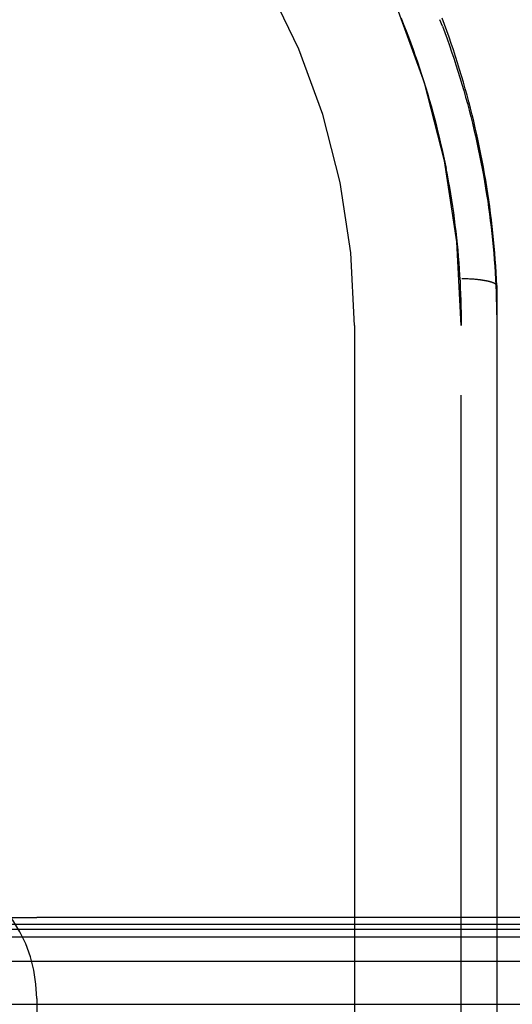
# Model space of a CAD drawing. Header units: inches. Extents: x 0 to 262, y 0 to 169.
# Tile 222 of 256: x 46.559 to 47.425, y 140.624 to 142.357. Entities that reach past the tile are written whole.
import ezdxf

# ---------------------------------------------------------------- set-up
doc = ezdxf.new("R2010")
doc.units = ezdxf.units.IN
doc.header["$LTSCALE"] = 14.384615
doc.header["$MEASUREMENT"] = 0
doc.linetypes.add('HIDDEN', pattern=[0.2, 0.1, -0.1])
doc.layers.get('0').update_dxf_attribs({"linetype": 'CONTINUOUS'})
doc.layers.add('DEFAULT_2', color=8, linetype='HIDDEN')
doc.layers.add('LEFTHAND_DOOR_ASSEMBLY', color=7, linetype='CONTINUOUS')

msp = doc.modelspace()

# ---------------------------------------------------------------- linework, layer by layer
at = {"color": 7, "linetype": 'Continuous'}
msp.add_line((115.0887, 140.7765), (46.5887, 140.7765), dxfattribs=at)
at = {"layer": 'DEFAULT_2', "color": 8, "linetype": 'HIDDEN'}
msp.add_line((46.5887, 140.634), (46.5887, 140.3714), dxfattribs=at)
msp.add_arc((46.3422, 140.634), 0.2465, 0, 90, dxfattribs=at)
at = {"layer": 'LEFTHAND_DOOR_ASSEMBLY', "color": 8, "linetype": 'HIDDEN'}
for p, q in [((47.2297, 142.3598), (47.2342, 142.3487)), ((47.2341, 142.3488), (47.2385, 142.3378)), ((47.3024, 142.346), (47.2981, 142.3572)), ((47.2992, 142.1394), (47.3017, 142.1282)), ((47.3017, 142.1283), (47.3041, 142.1172)), ((47.3041, 142.1172), (47.3064, 142.1061)), ((47.3064, 142.1062), (47.3087, 142.095)), ((47.3086, 142.0951), (47.3108, 142.0839)), ((47.3108, 142.084), (47.3128, 142.0729)), ((47.3128, 142.0729), (47.3148, 142.0618)), ((47.3147, 142.0618), (47.3166, 142.0507)), ((47.3166, 142.0508), (47.3184, 142.0397)), ((47.3184, 142.0397), (47.32, 142.0286)), ((47.32, 142.0286), (47.3216, 142.0175)), ((47.3216, 142.0176), (47.3231, 142.0065)), ((47.3231, 142.0065), (47.3245, 141.9954)), ((47.3245, 141.9954), (47.3259, 141.9843)), ((47.3259, 141.9844), (47.3271, 141.9733)), ((47.3271, 141.9733), (47.3283, 141.9622)), ((47.3283, 141.9623), (47.3293, 141.9512)), ((47.3293, 141.9512), (47.3303, 141.9401)), ((47.3366, 141.9015), (47.3388, 141.9015)), ((47.3388, 141.9015), (47.3411, 141.9015)), ((47.3411, 141.9015), (47.3433, 141.9014)), ((47.3433, 141.9014), (47.3455, 141.9013)), ((47.3455, 141.9013), (47.3478, 141.9013)), ((47.3511, 141.9011), (47.3532, 141.901)), ((47.3532, 141.901), (47.3554, 141.9008)), ((47.3554, 141.9008), (47.3575, 141.9007)), ((47.3575, 141.9007), (47.3596, 141.9005)), ((47.3979, 141.8889), (47.3979, 141.8888)), ((47.3979, 141.8888), (47.3979, 140.1954)), ((47.1479, 141.819), (47.1479, 139.8375)), ((47.3354, 140.2579), (47.3354, 141.819))]:
    msp.add_line(p, q, dxfattribs=at)
at = {"layer": 'LEFTHAND_DOOR_ASSEMBLY', "color": 7, "linetype": 'Continuous'}
for p, q in [((46.5367, 140.7766), (46.5887, 140.7766)), ((45.5948, 140.7559), (80.2066, 140.7559)), ((45.5971, 140.7646), (80.2042, 140.7646)), ((45.588, 140.7422), (80.2134, 140.7422)), ((80.2223, 140.6988), (45.579, 140.6988)), ((45.6074, 140.6236), (80.1939, 140.6236))]:
    msp.add_line(p, q, dxfattribs=at)
at = {"layer": 'LEFTHAND_DOOR_ASSEMBLY', "color": 8, "linetype": 'HIDDEN'}
for points in [[(47.3787, 142.0745), (47.3767, 142.0861), (47.3746, 142.0976), (47.3725, 142.1092), (47.3702, 142.1207), (47.3679, 142.1323), (47.3655, 142.1438), (47.3629, 142.1553), (47.3603, 142.1668), (47.3576, 142.1783), (47.3548, 142.1898), (47.3519, 142.2013), (47.3489, 142.2127), (47.3459, 142.2242), (47.3427, 142.2356), (47.3394, 142.247), (47.3361, 142.2584), (47.3326, 142.2698), (47.3291, 142.2812), (47.3254, 142.2925), (47.3217, 142.3039), (47.3179, 142.3152), (47.314, 142.3265), (47.31, 142.3378), (47.3059, 142.349), (47.3017, 142.3602)], [(47.2384, 142.3379), (47.2427, 142.3268), (47.2468, 142.3159), (47.2508, 142.3049)], [(47.3024, 142.346), (47.3066, 142.3347), (47.3107, 142.3234), (47.3147, 142.312), (47.3186, 142.3007), (47.3224, 142.2893), (47.3261, 142.278), (47.3297, 142.2666), (47.3332, 142.2552), (47.3366, 142.2438), (47.3399, 142.2324), (47.3431, 142.221), (47.3463, 142.2096), (47.3493, 142.1982), (47.3522, 142.1868), (47.3551, 142.1753), (47.3578, 142.1639), (47.3605, 142.1525), (47.363, 142.141), (47.3655, 142.1295), (47.3679, 142.1181), (47.3702, 142.1066), (47.3724, 142.0952), (47.3745, 142.0837), (47.3765, 142.0722), (47.3784, 142.0608), (47.3802, 142.0493), (47.382, 142.0378), (47.3836, 142.0264), (47.3852, 142.0149), (47.3866, 142.0034), (47.388, 141.992), (47.3893, 141.9805), (47.3905, 141.969), (47.3916, 141.9576), (47.3926, 141.9461), (47.3935, 141.9347), (47.3944, 141.9232), (47.3951, 141.9118), (47.3958, 141.9003), (47.3964, 141.8889), (47.3968, 141.8774), (47.3972, 141.866), (47.3976, 141.8546), (47.3978, 141.8431), (47.3979, 141.8317)], [(47.2426, 142.3269), (47.2467, 142.316), (47.2507, 142.305)], [(47.2507, 142.305), (47.2547, 142.2939), (47.2585, 142.2829), (47.2622, 142.2719)], [(47.2546, 142.294), (47.2584, 142.283), (47.2621, 142.272)], [(47.2621, 142.272), (47.2658, 142.2609), (47.2693, 142.2498), (47.2727, 142.2388), (47.276, 142.2278), (47.2793, 142.2167), (47.2824, 142.2057)], [(47.2657, 142.261), (47.2693, 142.2499), (47.2727, 142.2389), (47.276, 142.2279), (47.2792, 142.2168), (47.2824, 142.2058)], [(47.2824, 142.2058), (47.2854, 142.1946), (47.2884, 142.1836), (47.2912, 142.1725), (47.294, 142.1614), (47.2967, 142.1504), (47.2993, 142.1393)], [(47.2854, 142.1947), (47.2884, 142.1836), (47.2912, 142.1726), (47.294, 142.1615), (47.2967, 142.1504), (47.2992, 142.1394)], [(47.3979, 141.8889), (47.3974, 141.9005), (47.3968, 141.9121), (47.3961, 141.9237), (47.3953, 141.9353), (47.3944, 141.9469), (47.3934, 141.9585), (47.3923, 141.9702), (47.3912, 141.9818), (47.3899, 141.9934), (47.3886, 142.005), (47.3872, 142.0166), (47.3857, 142.0282), (47.384, 142.0398), (47.3823, 142.0514), (47.3806, 142.0629), (47.3787, 142.0745)], [(47.3303, 141.9402), (47.3312, 141.9291), (47.332, 141.9181), (47.3327, 141.9071), (47.3334, 141.896), (47.3339, 141.885), (47.3344, 141.874), (47.3347, 141.863), (47.335, 141.852), (47.3352, 141.841), (47.3354, 141.83), (47.3354, 141.819)], [(47.3478, 141.9013), (47.35, 141.9012), (47.3511, 141.9011)], [(47.3596, 141.9005), (47.3617, 141.9003), (47.3627, 141.9002), (47.3637, 141.9001), (47.3647, 141.9), (47.3657, 141.8999), (47.3667, 141.8998), (47.3676, 141.8997), (47.3686, 141.8996), (47.3696, 141.8995), (47.3705, 141.8993), (47.3714, 141.8992), (47.3723, 141.8991), (47.3732, 141.8989), (47.3741, 141.8988), (47.375, 141.8986), (47.3759, 141.8985), (47.3767, 141.8983), (47.3776, 141.8982), (47.3784, 141.898), (47.3792, 141.8979), (47.38, 141.8977), (47.3808, 141.8976), (47.3816, 141.8974), (47.3823, 141.8972), (47.3831, 141.897), (47.3838, 141.8969), (47.3845, 141.8967), (47.3852, 141.8965), (47.3859, 141.8963), (47.3865, 141.8961), (47.3871, 141.8959), (47.3878, 141.8958), (47.3884, 141.8956), (47.389, 141.8954), (47.3895, 141.8952), (47.3901, 141.895), (47.3906, 141.8948), (47.3912, 141.8946), (47.3917, 141.8944), (47.3921, 141.8942), (47.3926, 141.8939), (47.3931, 141.8937), (47.3935, 141.8935), (47.3939, 141.8933), (47.3943, 141.8931), (47.3946, 141.8929), (47.395, 141.8927), (47.3953, 141.8924), (47.3956, 141.8922), (47.3959, 141.892), (47.3962, 141.8918), (47.3965, 141.8916), (47.3967, 141.8913), (47.3969, 141.8911), (47.3971, 141.8909), (47.3973, 141.8907), (47.3974, 141.8904), (47.3976, 141.8902), (47.3977, 141.89), (47.3978, 141.8897), (47.3978, 141.8895), (47.3979, 141.8893), (47.3979, 141.8891), (47.3979, 141.8889)]]:
    msp.add_lwpolyline(points, dxfattribs=at)
for radius in [1.4365, 1.249]:
    msp.add_arc((45.8989, 141.819), radius, 0, 90, dxfattribs=at)

doc.saveas('drawing.dxf')
